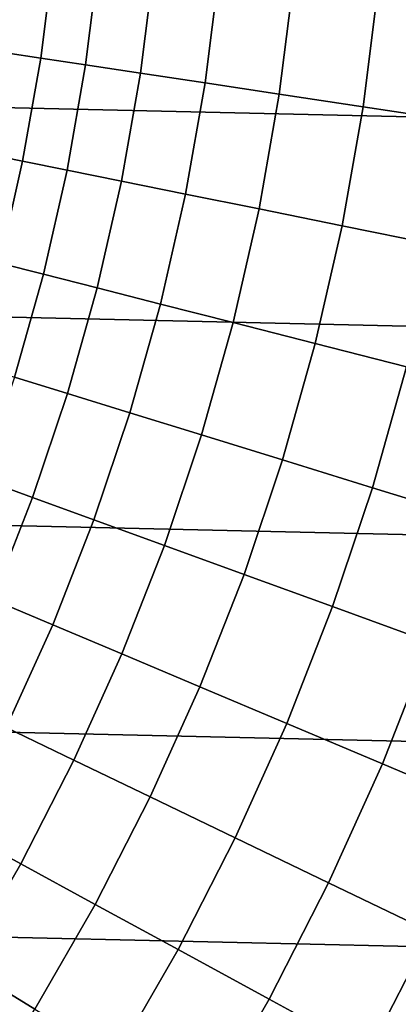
# Model space of a CAD drawing. Header units: metres. Extents: x -28 to 70, y -218 to 27.
# Tile 151 of 246: x 12.22 to 14.47, y -7.49 to -1.63. Entities that reach past the tile are written whole.
import ezdxf

# ---------------------------------------------------------------- set-up
doc = ezdxf.new("R2010")
doc.units = ezdxf.units.M
doc.layers.add('solid_10_261_002_XXX', color=7, linetype='CONTINUOUS')

msp = doc.modelspace()

# ---------------------------------------------------------------- linework, layer by layer
at = {"layer": 'solid_10_261_002_XXX'}
for points in [[(27.386063, -2.50062, -5), (-27.471458, -1.25229, -5), (-27.5, 0, -5), (27.471458, -1.25229, -5)], [(12.341647, -1.860204, 174.932922), (12.419029, -1.242711, 174.932922), (12.209322, -1.221727, 176.445908), (12.133247, -1.828793, 176.445908)], [(27.243832, -3.744787, -5), (-27.386063, -2.50062, -5), (-27.471458, -1.25229, -5), (27.386063, -2.50062, -5)], [(12.609233, -1.900536, 173.429489), (12.688293, -1.269655, 173.429489), (12.419029, -1.242711, 174.932922), (12.341647, -1.860204, 174.932922)], [(12.935584, -1.949726, 171.937958), (13.016689, -1.302516, 171.937958), (12.688293, -1.269655, 173.429489), (12.609233, -1.900536, 173.429489)], [(13.320186, -2.007695, 170.460709), (13.403703, -1.341243, 170.460709), (13.016689, -1.302516, 171.937958), (12.935584, -1.949726, 171.937958)], [(13.762432, -2.074353, 169.000046), (13.848722, -1.385774, 169.000046), (13.403703, -1.341243, 170.460709), (13.320186, -2.007695, 170.460709)], [(14.261628, -2.149595, 167.558289), (14.351048, -1.436039, 167.558289), (13.848722, -1.385774, 169.000046), (13.762432, -2.074353, 169.000046)], [(14.816988, -2.233302, 166.13768), (14.90989, -1.491959, 166.13768), (14.351048, -1.436039, 167.558289), (14.261628, -2.149595, 167.558289)], [(12.233582, -2.473072, 174.932922), (12.341647, -1.860204, 174.932922), (12.133247, -1.828793, 176.445908), (12.027007, -2.431312, 176.445908)], [(12.498825, -2.526692, 173.429489), (12.609233, -1.900536, 173.429489), (12.341647, -1.860204, 174.932922), (12.233582, -2.473072, 174.932922)], [(12.822318, -2.592088, 171.937958), (12.935584, -1.949726, 171.937958), (12.609233, -1.900536, 173.429489), (12.498825, -2.526692, 173.429489)], [(13.203552, -2.669156, 170.460709), (13.320186, -2.007695, 170.460709), (12.935584, -1.949726, 171.937958), (12.822318, -2.592088, 171.937958)], [(13.641927, -2.757775, 169.000046), (13.762432, -2.074353, 169.000046), (13.320186, -2.007695, 170.460709), (13.203552, -2.669156, 170.460709)], [(14.136751, -2.857806, 167.558289), (14.261628, -2.149595, 167.558289), (13.762432, -2.074353, 169.000046), (13.641927, -2.757775, 169.000046)], [(14.687248, -2.969091, 166.13768), (14.816988, -2.233302, 166.13768), (14.261628, -2.149595, 167.558289), (14.136751, -2.857806, 167.558289)], [(12.095102, -3.079792, 174.932922), (12.233582, -2.473072, 174.932922), (12.027007, -2.431312, 176.445908), (11.890865, -3.027786, 176.445908)], [(27.045177, -4.980701, -5), (-27.243832, -3.744787, -5), (-27.386063, -2.50062, -5), (27.243832, -3.744787, -5)], [(12.357343, -3.146566, 173.429489), (12.498825, -2.526692, 173.429489), (12.233582, -2.473072, 174.932922), (12.095102, -3.079792, 174.932922)], [(12.677174, -3.228005, 171.937958), (12.822318, -2.592088, 171.937958), (12.498825, -2.526692, 173.429489), (12.357343, -3.146566, 173.429489)], [(13.054092, -3.32398, 170.460709), (13.203552, -2.669156, 170.460709), (12.822318, -2.592088, 171.937958), (12.677174, -3.228005, 171.937958)], [(13.487505, -3.434341, 169.000046), (13.641927, -2.757775, 169.000046), (13.203552, -2.669156, 170.460709), (13.054092, -3.32398, 170.460709)], [(13.976728, -3.558913, 167.558289), (14.136751, -2.857806, 167.558289), (13.641927, -2.757775, 169.000046), (13.487505, -3.434341, 169.000046)], [(14.520993, -3.697499, 166.13768), (14.687248, -2.969091, 166.13768), (14.136751, -2.857806, 167.558289), (13.976728, -3.558913, 167.558289)], [(12.185139, -3.758617, 173.429489), (12.357343, -3.146566, 173.429489), (12.095102, -3.079792, 174.932922), (11.926552, -3.678854, 174.932922)], [(12.500512, -3.855897, 171.937958), (12.677174, -3.228005, 171.937958), (12.357343, -3.146566, 173.429489), (12.185139, -3.758617, 173.429489)], [(12.872178, -3.970541, 170.460709), (13.054092, -3.32398, 170.460709), (12.677174, -3.228005, 171.937958), (12.500512, -3.855897, 171.937958)], [(13.299551, -4.102368, 169.000046), (13.487505, -3.434341, 169.000046), (13.054092, -3.32398, 170.460709), (12.872178, -3.970541, 170.460709)], [(13.781958, -4.251171, 167.558289), (13.976728, -3.558913, 167.558289), (13.487505, -3.434341, 169.000046), (13.299551, -4.102368, 169.000046)], [(14.318638, -4.416715, 166.13768), (14.520993, -3.697499, 166.13768), (13.976728, -3.558913, 167.558289), (13.781958, -4.251171, 167.558289)], [(26.79051, -6.206317, -5), (-27.045177, -4.980701, -5), (-27.243832, -3.744787, -5), (27.045177, -4.980701, -5)], [(14.908748, -4.59874, 164.740463), (15.119443, -3.849883, 164.740463), (14.520993, -3.697499, 166.13768), (14.318638, -4.416715, 166.13768)], [(12.292773, -4.474204, 171.937958), (12.500512, -3.855897, 171.937958), (12.185139, -3.758617, 173.429489), (11.982639, -4.361324, 173.429489)], [(12.658262, -4.607231, 170.460709), (12.872178, -3.970541, 170.460709), (12.500512, -3.855897, 171.937958), (12.292773, -4.474204, 171.937958)], [(13.078532, -4.760197, 169.000046), (13.299551, -4.102368, 169.000046), (12.872178, -3.970541, 170.460709), (12.658262, -4.607231, 170.460709)], [(13.552922, -4.93286, 167.558289), (13.781958, -4.251171, 167.558289), (13.299551, -4.102368, 169.000046), (13.078532, -4.760197, 169.000046)], [(14.080684, -5.124949, 166.13768), (14.318638, -4.416715, 166.13768), (13.781958, -4.251171, 167.558289), (13.552922, -4.93286, 167.558289)], [(12.054471, -5.081386, 171.937958), (12.292773, -4.474204, 171.937958), (11.982639, -4.361324, 173.429489), (11.75035, -4.953188, 173.429489)], [(14.660987, -5.336163, 164.740463), (14.908748, -4.59874, 164.740463), (14.318638, -4.416715, 166.13768), (14.080684, -5.124949, 166.13768)], [(12.412875, -5.232466, 170.460709), (12.658262, -4.607231, 170.460709), (12.292773, -4.474204, 171.937958), (12.054471, -5.081386, 171.937958)], [(12.824999, -5.40619, 169.000046), (13.078532, -4.760197, 169.000046), (12.658262, -4.607231, 170.460709), (12.412875, -5.232466, 170.460709)], [(13.290192, -5.602285, 167.558289), (13.552922, -4.93286, 167.558289), (13.078532, -4.760197, 169.000046), (12.824999, -5.40619, 169.000046)], [(26.48019, -7.4195, -5), (-26.79051, -6.206317, -5), (-27.045177, -4.980701, -5), (26.79051, -6.206317, -5)], [(13.807722, -5.820443, 166.13768), (14.080684, -5.124949, 166.13768), (13.552922, -4.93286, 167.558289), (13.290192, -5.602285, 167.558289)], [(12.136628, -5.844692, 170.460709), (12.412875, -5.232466, 170.460709), (12.054471, -5.081386, 171.937958), (11.786201, -5.675935, 171.937958)], [(14.376776, -6.060319, 164.740463), (14.660987, -5.336163, 164.740463), (14.080684, -5.124949, 166.13768), (13.807722, -5.820443, 166.13768)], [(12.539579, -6.038743, 169.000046), (12.824999, -5.40619, 169.000046), (12.412875, -5.232466, 170.460709), (12.136628, -5.844692, 170.460709)], [(14.996457, -6.321537, 163.368866), (15.292917, -5.566167, 163.368866), (14.660987, -5.336163, 164.740463), (14.376776, -6.060319, 164.740463)], [(12.99442, -6.257783, 167.558289), (13.290192, -5.602285, 167.558289), (12.824999, -5.40619, 169.000046), (12.539579, -6.038743, 169.000046)], [(13.500433, -6.501466, 166.13768), (13.807722, -5.820443, 166.13768), (13.290192, -5.602285, 167.558289), (12.99442, -6.257783, 167.558289)], [(12.222985, -6.656283, 169.000046), (12.539579, -6.038743, 169.000046), (12.136628, -5.844692, 170.460709), (11.830208, -6.442388, 170.460709)], [(14.056823, -6.769409, 164.740463), (14.376776, -6.060319, 164.740463), (13.807722, -5.820443, 166.13768), (13.500433, -6.501466, 166.13768)], [(12.666342, -6.897722, 167.558289), (12.99442, -6.257783, 167.558289), (12.539579, -6.038743, 169.000046), (12.222985, -6.656283, 169.000046)], [(14.662712, -7.06119, 163.368866), (14.996457, -6.321537, 163.368866), (14.376776, -6.060319, 164.740463), (14.056823, -6.769409, 164.740463)], [(26.115135, -8.616775, -5), (-26.48019, -7.4195, -5), (-26.79051, -6.206317, -5), (26.48019, -7.4195, -5)], [(13.15958, -7.166325, 166.13768), (13.500433, -6.501466, 166.13768), (12.99442, -6.257783, 167.558289), (12.666342, -6.897722, 167.558289)], [(11.876003, -7.257275, 169.000046), (12.222985, -6.656283, 169.000046), (11.830208, -6.442388, 170.460709), (11.494375, -7.024066, 170.460709)], [(13.701921, -7.461669, 164.740463), (14.056823, -6.769409, 164.740463), (13.500433, -6.501466, 166.13768), (13.15958, -7.166325, 166.13768)], [(12.306774, -7.520513, 167.558289), (12.666342, -6.897722, 167.558289), (12.222985, -6.656283, 169.000046), (11.876003, -7.257275, 169.000046)], [(14.292514, -7.783288, 163.368866), (14.662712, -7.06119, 163.368866), (14.056823, -6.769409, 164.740463), (13.701921, -7.461669, 164.740463)], [(12.78601, -7.813368, 166.13768), (13.15958, -7.166325, 166.13768), (12.666342, -6.897722, 167.558289), (12.306774, -7.520513, 167.558289)], [(15.068121, -7.870943, 162.026337), (15.262677, -7.486701, 162.026337), (14.662712, -7.06119, 163.368866), (14.292514, -7.783288, 163.368866)], [(13.312956, -8.135378, 164.740463), (13.701921, -7.461669, 164.740463), (13.15958, -7.166325, 166.13768), (12.78601, -7.813368, 166.13768)], [(11.916609, -8.124606, 167.558289), (12.306774, -7.520513, 167.558289), (11.876003, -7.257275, 169.000046), (11.499496, -7.840223, 169.000046)], [(25.695839, -9.796626, -5), (-26.115135, -8.616775, -5), (-26.48019, -7.4195, -5), (26.115135, -8.616775, -5)], [(13.886783, -8.486036, 163.368866), (14.292514, -7.783288, 163.368866), (13.701921, -7.461669, 164.740463), (13.312956, -8.135378, 164.740463)]]:
    msp.add_3dface(points, dxfattribs=at)

doc.saveas('drawing.dxf')
